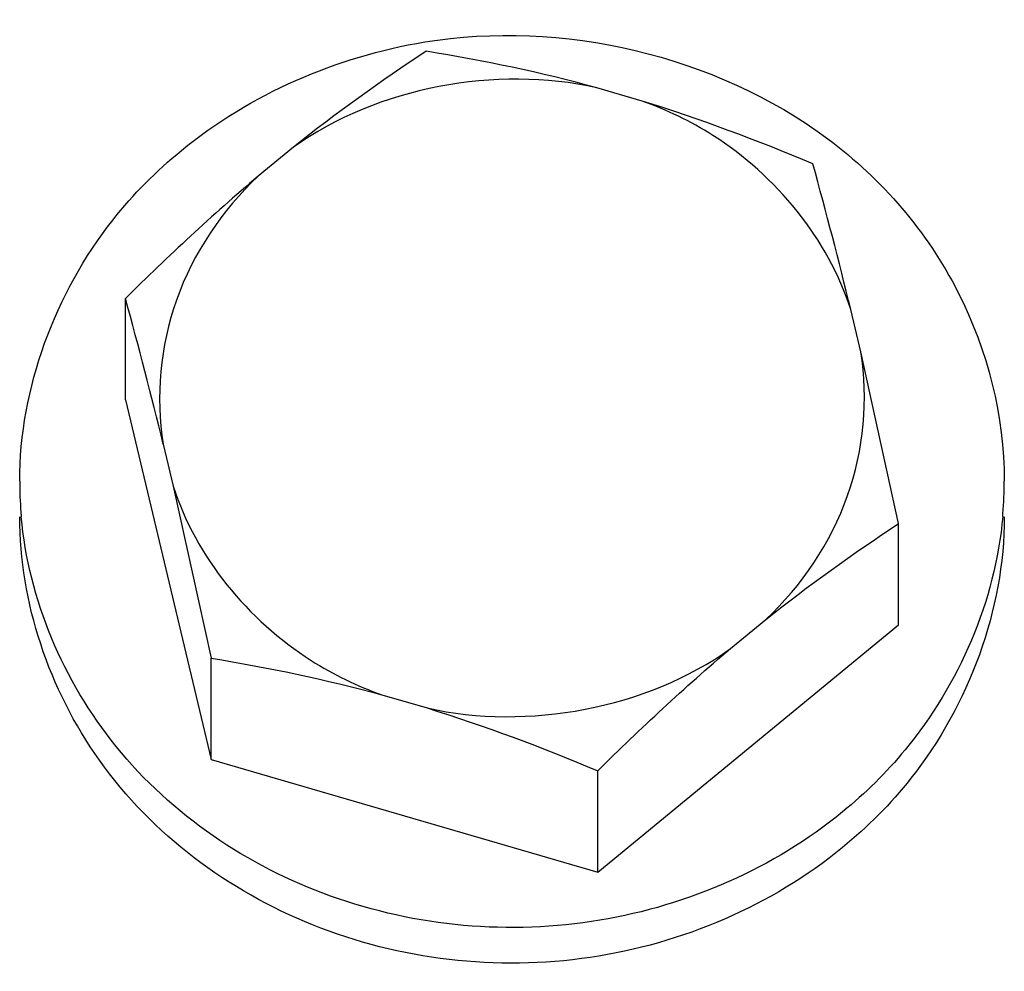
# Model space of a CAD drawing. Header units: millimetres. Extents: x 0 to 420, y 0 to 297.
# Tile 7 of 34: x 108.974 to 109.156, y 134.534 to 134.71. Entities that reach past the tile are written whole.
import ezdxf

# ---------------------------------------------------------------- set-up
doc = ezdxf.new("R2010")
doc.units = ezdxf.units.MM
doc.header["$LTSCALE"] = 23.1
doc.layers.get('0').update_dxf_attribs({"linetype": 'CONTINUOUS'})
doc.layers.add('VISSERIE', color=7, linetype='CONTINUOUS')

msp = doc.modelspace()

# ---------------------------------------------------------------- linework, layer by layer
at = {"color": 7, "linetype": 'Continuous'}
for p, q in [((109.0886427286, 134.6952268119), (109.0802801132, 134.6976622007)), ((109.0241803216, 134.6866821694), (109.0176718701, 134.6813361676)), ((108.9931193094, 134.6400168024), (108.9931193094, 134.6587514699)), ((109.1290387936, 134.6489035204), (109.1271846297, 134.6566849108)), ((109.1360334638, 134.6171315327), (109.1290387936, 134.6489035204)), ((108.9931193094, 134.6400168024), (109.0089628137, 134.5735261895)), ((109.0001139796, 134.6318142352), (109.0019681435, 134.6240328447)), ((109.0019681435, 134.6240328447), (109.0089628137, 134.5922608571)), ((109.1360334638, 134.5983968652), (109.1360334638, 134.6171315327)), ((109.1049724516, 134.5940355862), (109.1114809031, 134.5993815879)), ((109.0804198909, 134.5527162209), (109.1360334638, 134.5983968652)), ((109.0089628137, 134.5735261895), (109.0089628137, 134.5922608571)), ((109.0405100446, 134.5854909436), (109.0488726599, 134.5830555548)), ((109.0089628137, 134.5735261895), (109.0804198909, 134.5527162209)), ((109.0804198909, 134.5527162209), (109.0804198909, 134.5714508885))]:
    msp.add_line(p, q, dxfattribs=at)
for centre in [(108.2801530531, 134.4511167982), (108.153082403, 134.4262461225)]:
    msp.add_arc(centre, 0.8716196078, 13.6415045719, 15.4710197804, dxfattribs=at)
for points in [[(109.0487328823, 134.7044321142), (109.0402916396, 134.6988883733), (109.0320693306, 134.692987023), (109.0241803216, 134.6866821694)], [(109.0802801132, 134.6976622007), (109.0699071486, 134.7005038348), (109.0593478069, 134.7027010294), (109.0487328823, 134.7044321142)], [(109.0802801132, 134.6976622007), (109.0616905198, 134.7018467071), (109.0396710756, 134.6977780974), (109.0241803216, 134.6866821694)], [(109.1201899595, 134.6836221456), (109.1098571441, 134.6879553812), (109.0993494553, 134.6919237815), (109.0886427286, 134.6952268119)], [(109.0176718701, 134.6813361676), (109.0091722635, 134.6741659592), (109.0010374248, 134.666559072), (108.9931193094, 134.6587514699)], [(109.1114809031, 134.5993815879), (109.119369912, 134.6056864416), (109.127592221, 134.6115877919), (109.1360334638, 134.6171315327)], [(109.0488726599, 134.5830555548), (109.0674622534, 134.5788710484), (109.0894816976, 134.5829396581), (109.1049724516, 134.5940355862)], [(109.0804198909, 134.5714508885), (109.0883380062, 134.5792584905), (109.096472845, 134.5868653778), (109.1049724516, 134.5940355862)], [(109.0089628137, 134.5922608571), (109.0195777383, 134.5905297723), (109.03013708, 134.5883325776), (109.0405100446, 134.5854909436)], [(109.0488726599, 134.5830555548), (109.0595793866, 134.5797525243), (109.0700870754, 134.5757841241), (109.0804198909, 134.5714508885)]]:
    msp.add_open_spline(points, degree=3, dxfattribs=at)
for points, knots in [([(109.1271846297, 134.6566849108), (109.1230441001, 134.6697273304), (109.1099548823, 134.6856059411), (109.0931985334, 134.6935854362), (109.0886427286, 134.6952268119)], [0, 0, 0, 0, 0.7386174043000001, 1, 1, 1, 1]), ([(109.0176718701, 134.6813361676), (109.01100481, 134.6750677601), (109.0004193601, 134.6594738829), (108.9986950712, 134.6406068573), (109.0001139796, 134.6318142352)], [0, 0, 0, 0, 0.5067762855, 1, 1, 1, 1]), ([(109.1114809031, 134.5993815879), (109.1181479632, 134.6056499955), (109.1287334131, 134.6212438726), (109.130457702, 134.6401108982), (109.1290387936, 134.6489035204)], [0, 0, 0, 0, 0.5067762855, 1, 1, 1, 1]), ([(109.0019681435, 134.6240328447), (109.0061086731, 134.6109904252), (109.0191978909, 134.5951118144), (109.0359542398, 134.5871323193), (109.0405100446, 134.5854909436)], [0, 0, 0, 0, 0.7386174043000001, 1, 1, 1, 1])]:
    msp.add_open_spline(points, degree=3, knots=knots, dxfattribs=at)
at = {"layer": 'VISSERIE', "color": 7, "linetype": 'Continuous'}
for centre, radius, start, end in [((109.0483478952, 134.6249764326), 0.0747714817, 180.0006586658, 184.416118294), ((109.0807153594, 134.6249799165), 0.0748610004, 355.3913262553, 359.9966757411), ((109.0485095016, 134.6249884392), 0.07493353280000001, 184.4157569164, 185.03406313), ((109.0806529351, 134.6249848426), 0.0749236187, 354.9686548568, 355.3914069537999)]:
    msp.add_arc(centre, radius, start, end, dxfattribs=at)
for points, knots in [([(109.0484359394, 134.7061419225), (109.073641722, 134.7102593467), (109.1159642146, 134.7006330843), (109.1493410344, 134.6617026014), (109.1555766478, 134.636962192), (109.1555763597, 134.6249755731)], [0, 0, 0, 0, 0.5115629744, 0.7599082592, 1, 1, 1, 1]), ([(108.9735764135, 134.624975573), (108.9735768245, 134.642075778), (108.9824302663, 134.6659400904), (108.9988328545, 134.6822803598), (109.0034659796, 134.6860859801)], [0, 0, 0, 0, 0.7403994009, 1, 1, 1, 1]), ([(109.1256867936, 134.5572723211), (109.1125792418, 134.5465058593), (109.0792975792, 134.5323453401), (109.0266928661, 134.5384709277), (108.9847208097, 134.569528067), (108.9735760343, 134.6026084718), (108.9735764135, 134.6183827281)], [0, 0, 0, 0, 0.254850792, 0.5136978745, 0.7630010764, 1, 1, 1, 1]), ([(109.1256867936, 134.563865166), (109.1130289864, 134.5534681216), (109.0811143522, 134.5395239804), (109.0302080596, 134.5441026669), (108.9883591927, 134.5721578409), (108.9752086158, 134.6031600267), (108.9738650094, 134.6184131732)], [0, 0, 0, 0, 0.2541071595, 0.5125418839, 0.7624640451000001, 1, 1, 1, 1]), ([(109.1552878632, 134.6184139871), (109.1539227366, 134.6029082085), (109.1449029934, 134.5820374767), (109.1298832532, 134.5673121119), (109.1256867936, 134.563865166)], [0, 0, 0, 0, 0.7413541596, 1, 1, 1, 1]), ([(109.1555763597, 134.6183827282), (109.1555759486, 134.6012825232), (109.1467225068, 134.5774182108), (109.1303199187, 134.5610779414), (109.1256867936, 134.5572723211)], [0, 0, 0, 0, 0.7403994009, 1, 1, 1, 1])]:
    msp.add_open_spline(points, degree=3, knots=knots, dxfattribs=at)
msp.add_open_spline([(109.0034659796, 134.6860859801), (109.0161491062, 134.6965038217), (109.0322374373, 134.7034958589), (109.0484359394, 134.7061419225)], degree=3, dxfattribs=at)

doc.saveas('drawing.dxf')
